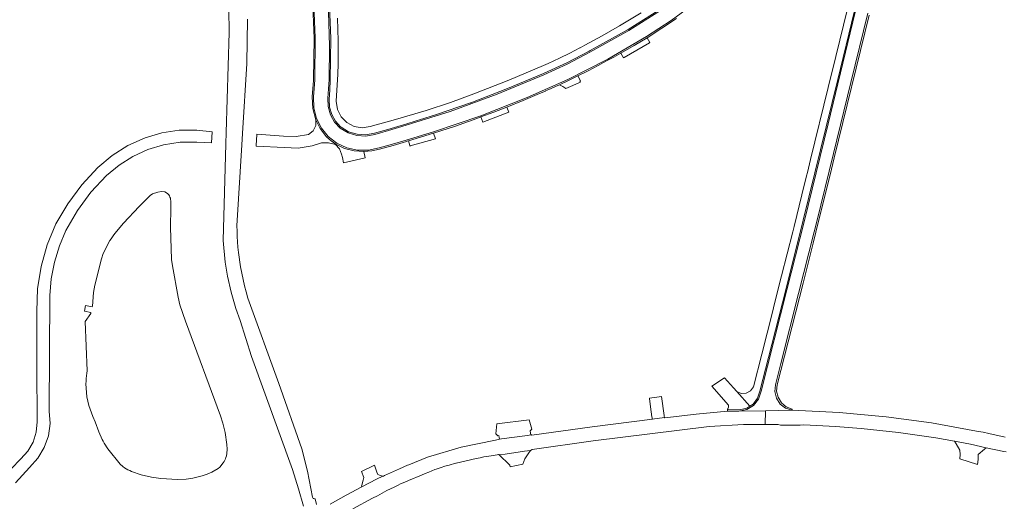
# Model space of a CAD drawing. Header units: metres. Extents: x 166325 to 190320, y 381923 to 404576.
# Tile 141 of 256: x 167646 to 167909, y 387006 to 387135. Entities that reach past the tile are written whole.
import ezdxf

# ---------------------------------------------------------------- set-up
doc = ezdxf.new("R2010")
doc.units = ezdxf.units.M
for name, color, linetype, lineweight in [('B-WE-OG-WATER_BEEK-GV', 8, 'Continuous', 18), ('B-WE-OG-WATER_MEER-GV', 8, 'Continuous', 18), ('B-WE-VH-VERHARDING_ASFALT-GV', 8, 'Continuous', 18), ('B-WE-VH-VERHARDING_BETONSTRAATSTEEN-GV', 8, 'Continuous', 18)]:
    doc.layers.add(name, color=color, linetype=linetype, lineweight=lineweight)

msp = doc.modelspace()

# ---------------------------------------------------------------- linework, layer by layer
at = {"layer": 'B-WE-OG-WATER_BEEK-GV', "flags": 128}
for points in [[(167702.015, 387137.992), (167702.133, 387131.687), (167701.287, 387104.927), (167701.192, 387101.947), (167700.492, 387076.09), (167701.033, 387070.294), (167701.655, 387066.481), (167702.605, 387062.235), (167703.888, 387057.828), (167705.013, 387054.649), (167708.074, 387045.019), (167719.03, 387014.767), (167720.614, 387009.589), (167722.01, 387004.945)], [(167725.432, 387005.419), (167725.131, 387006.968), (167724.949, 387006.949), (167724.77, 387006.982), (167724.607, 387007.063), (167724.473, 387007.187), (167724.379, 387007.344), (167723.058, 387014.373), (167721.585, 387020.299), (167715.374, 387037.783), (167707.124, 387060.654), (167706.644, 387062.303), (167706.206, 387063.963), (167705.81, 387065.634), (167705.458, 387067.315), (167705.148, 387069.004), (167704.602, 387072.897), (167704.461, 387074.311), (167704.35, 387075.727), (167704.269, 387077.145), (167704.217, 387078.565), (167704.196, 387079.985), (167705.512, 387101.688), (167705.688, 387104.663), (167706.802, 387123.456), (167706.974, 387135.268)]]:
    msp.add_lwpolyline(points, dxfattribs=at)
at = {"layer": 'B-WE-OG-WATER_MEER-GV', "flags": 128}
msp.add_lwpolyline([(167665.133, 387056.765), (167665.091, 387056.57), (167663.626, 387054.431), (167664.128, 387041.225), (167664.014, 387040.526), (167663.924, 387039.823), (167663.857, 387039.117), (167663.814, 387038.41), (167663.794, 387037.701), (167663.814, 387036.529), (167663.899, 387035.36), (167664.049, 387034.198), (167664.262, 387033.046), (167664.54, 387031.907), (167665.591, 387028.943), (167666.29, 387027.507), (167667.234, 387024.833), (167668.124, 387022.849), (167668.397, 387022.327), (167668.686, 387021.814), (167668.992, 387021.31), (167669.313, 387020.817), (167669.651, 387020.334), (167672.983, 387016.192), (167673.681, 387015.582), (167674.114, 387015.274), (167674.563, 387014.989), (167675.026, 387014.729), (167675.502, 387014.492), (167675.99, 387014.281), (167678.552, 387013.396), (167681.342, 387012.733), (167683.804, 387012.354), (167688.25, 387012.085), (167690.644, 387012.216), (167692.383, 387012.466), (167694.929, 387013.082), (167696.255, 387013.528), (167697.481, 387014.057), (167699.147, 387015.045), (167699.63, 387015.429), (167700.546, 387016.534), (167700.752, 387016.892), (167700.938, 387017.26), (167701.104, 387017.637), (167701.249, 387018.024), (167701.373, 387018.417), (167701.515, 387019.037), (167701.597, 387020.203), (167701.499, 387021.48), (167701.036, 387024.687), (167700.45, 387027.224), (167699.811, 387029.152), (167690.388, 387054.438), (167688.914, 387058.865), (167688.437, 387060.86), (167686.925, 387069.25), (167686.713, 387071), (167686.379, 387079.61), (167686.536, 387084.837), (167686.494, 387086.726), (167686.453, 387087.057), (167686.378, 387087.381), (167686.268, 387087.696), (167686.126, 387087.997), (167685.952, 387088.281), (167685.655, 387088.622), (167684.897, 387089.051), (167683.988, 387089.183), (167683.033, 387089.043), (167681.631, 387088.522), (167681.011, 387088.126), (167678.029, 387085.174), (167673.846, 387080.663), (167671.991, 387078.516), (167671.602, 387078.039), (167671.226, 387077.55), (167670.864, 387077.051), (167670.517, 387076.543), (167670.184, 387076.024), (167668.425, 387072.606), (167667.943, 387071.163), (167666.201, 387064.13), (167665.851, 387062.114), (167665.51, 387058.525), (167665.468, 387058.33), (167663.708, 387058.707), (167663.373, 387057.142)], close=True, dxfattribs=at)
at = {"layer": 'B-WE-VH-VERHARDING_ASFALT-GV', "flags": 128}
msp.add_lwpolyline([(167725.282, 387108.39), (167725.279, 387106.81), (167724.566, 387105.401), (167723.294, 387104.464), (167719.998, 387103.882), (167716.655, 387104.03), (167709.537, 387104.532), (167709.531, 387104.432), (167709.355, 387101.458), (167709.348, 387101.338), (167709.398, 387101.336), (167716.807, 387100.923), (167720.605, 387100.786), (167724.356, 387101.394), (167726.79, 387102.209), (167728.706, 387102.248), (167730.55, 387101.727), (167730.61, 387101.822), (167729.376, 387102.734), (167728.221, 387103.744), (167728.101, 387103.865), (167726.487, 387106)], close=True, dxfattribs=at)
for points in [[(167644.979, 387011.178), (167648.694, 387015.316), (167650.931, 387017.788), (167652.635, 387020.654), (167653.736, 387023.801), (167654.193, 387027.103), (167653.986, 387030.431), (167654.123, 387061.306), (167654.509, 387065.82), (167655.363, 387070.269), (167656.676, 387074.605), (167658.434, 387078.78), (167661.506, 387084.06), (167665.139, 387088.971), (167669.29, 387093.453), (167672.66, 387096.242), (167676.367, 387098.565), (167680.347, 387100.382), (167684.53, 387101.662), (167688.966, 387102.398), (167693.462, 387102.372), (167697.366, 387102.176), (167697.568, 387105.15), (167693.478, 387105.586), (167688.771, 387105.553), (167684.116, 387104.853), (167679.608, 387103.501), (167675.038, 387101.473), (167670.792, 387098.834), (167666.95, 387095.634), (167662.699, 387090.985), (167658.952, 387085.922), (167655.75, 387080.497), (167653.416, 387074.927), (167651.775, 387069.116), (167650.851, 387063.148), (167650.657, 387057.112), (167650.681, 387042.388), (167650.706, 387027.519), (167650.508, 387024.734), (167649.685, 387022.065), (167648.281, 387019.651), (167646.368, 387017.617), (167643.746, 387014.931)], [(167735.152, 387004.259), (167740.479, 387007.099), (167741.749, 387007.777), (167744.296, 387009.135), (167746.221, 387010.076), (167747.128, 387010.507), (167748.156, 387010.996), (167748.416, 387011.114), (167749.109, 387011.429), (167750.072, 387011.842), (167753.587, 387013.296), (167754.58, 387013.703), (167755.515, 387014.087), (167757.106, 387014.74), (167757.446, 387014.873), (167757.79, 387014.996), (167758.81, 387015.333), (167759.836, 387015.65), (167760.98, 387015.98), (167761.539, 387016.131), (167762.13, 387016.291), (167762.452, 387016.373), (167762.776, 387016.451), (167762.812, 387016.459), (167765.501, 387017.086), (167768.226, 387017.717), (167769.244, 387017.939), (167770.268, 387018.136), (167772.212, 387018.474), (167773.773, 387018.724), (167774.161, 387018.786), (167774.212, 387018.791), (167774.929, 387018.747), (167775.914, 387018.92), (167781.123, 387019.665), (167782.758, 387019.908), (167783.187, 387020.106), (167799.507, 387022.464), (167830.495, 387026.297), (167839.71, 387026.87), (167845.516, 387026.833), (167845.572, 387030.509), (167838.427, 387030.395), (167835.421, 387030.407), (167827.025, 387029.576), (167818.642, 387028.623), (167818.551, 387028.685), (167815.312, 387028.297), (167815.323, 387028.226), (167799.207, 387026.163), (167783.108, 387023.965), (167782.963, 387024.104), (167782.795, 387024.079), (167781.933, 387023.91), (167774.978, 387022.974), (167774.438, 387022.875), (167773.318, 387022.642), (167764.137, 387020.729), (167755.139, 387018.083), (167750.158, 387016.054), (167749.817, 387015.915), (167747.664, 387014.936), (167743.702, 387013.172), (167743.393, 387013.034), (167743.253, 387012.972), (167741.554, 387012.166), (167737.644, 387010.168), (167733.386, 387007.877), (167729.172, 387005.505)], [(167909.728, 387023.417), (167905.386, 387024.455), (167903.832, 387024.743), (167902.031, 387025.078), (167889.99, 387027.236), (167877.869, 387028.89), (167865.31, 387029.998), (167852.717, 387030.623), (167845.572, 387030.509), (167845.516, 387026.833), (167848.943, 387026.811), (167849.575, 387026.659), (167854.902, 387026.604), (167855.885, 387026.697), (167864.363, 387026.294), (167870.003, 387025.833), (167871.157, 387025.728), (167876.18, 387025.2), (167881.202, 387024.671), (167886.201, 387023.953), (167891.2, 387023.235), (167896.177, 387022.375), (167900.431, 387021.563), (167904.657, 387020.614), (167909.382, 387019.613), (167910.029, 387019.481)]]:
    msp.add_lwpolyline(points, dxfattribs=at)
at = {"layer": 'B-WE-VH-VERHARDING_BETONSTRAATSTEEN-GV', "flags": 128}
for points in [[(167724.679, 387141.52), (167725.137, 387130.313), (167725.008, 387119.097), (167724.871, 387116.784), (167724.685, 387114.474), (167724.781, 387111.569), (167725.491, 387108.751), (167726.781, 387106.147), (167728.594, 387103.876), (167730.907, 387102.08), (167733.557, 387100.834), (167736.416, 387100.2), (167739.344, 387100.207), (167742.2, 387100.855), (167745.825, 387101.845), (167749.436, 387102.882), (167756.778, 387105.127), (167769.408, 387109.456), (167781.823, 387114.369), (167792.755, 387119.193), (167803.4, 387124.622), (167813.723, 387130.641), (167820.344, 387134.921), (167826.704, 387139.58)], [(167826.704, 387139.58), (167820.344, 387134.921), (167813.723, 387130.641), (167803.4, 387124.622), (167792.755, 387119.193), (167781.823, 387114.369), (167769.408, 387109.456), (167756.778, 387105.127), (167749.436, 387102.882), (167745.825, 387101.845), (167742.2, 387100.855), (167739.344, 387100.207), (167736.416, 387100.2), (167733.557, 387100.834), (167730.907, 387102.08), (167728.594, 387103.876), (167726.781, 387106.147), (167725.491, 387108.751), (167724.781, 387111.569), (167724.685, 387114.474), (167724.871, 387116.784), (167725.008, 387119.097), (167725.137, 387130.313), (167724.679, 387141.52)], [(167724.362, 387141.132), (167724.805, 387130.138), (167724.669, 387119.135), (167724.66, 387118.929), (167724.525, 387116.715), (167724.352, 387114.504), (167724.486, 387111.397), (167725.282, 387108.39), (167726.487, 387106), (167728.101, 387103.865), (167728.221, 387103.744), (167729.376, 387102.734), (167730.61, 387101.822), (167732.982, 387100.724), (167735.511, 387100.063), (167738.117, 387099.86), (167740.254, 387100.041), (167742.342, 387100.53), (167745.967, 387101.527), (167749.574, 387102.587), (167749.73, 387102.626), (167750.057, 387102.728), (167756.8, 387104.776), (167762.619, 387106.673), (167768.387, 387108.722), (167769.446, 387109.123), (167772.905, 387110.442), (167776.352, 387111.791), (167780.77, 387113.57), (167785.167, 387115.399), (167786.705, 387116.068), (167786.752, 387116.088), (167787.209, 387116.286), (167788.244, 387116.736), (167788.403, 387116.799), (167789.431, 387117.249), (167790.453, 387117.713), (167792.934, 387118.885), (167795.398, 387120.093), (167798.129, 387121.484), (167800.838, 387122.919), (167802.248, 387123.681), (167803.063, 387124.115), (167804.985, 387125.163), (167806.894, 387126.233), (167810.423, 387128.26), (167813.921, 387130.341), (167817.879, 387132.859), (167821.784, 387135.458)], [(167818.717, 387138.803), (167808.881, 387132.567), (167798.714, 387126.886), (167798.457, 387126.75), (167792.46, 387123.656), (167786.341, 387120.813), (167786.167, 387120.736), (167776.537, 387116.707), (167766.803, 387112.937), (167766.632, 387112.88), (167757.611, 387109.746), (167748.482, 387106.941), (167748.126, 387106.837), (167744.568, 387105.807), (167741.001, 387104.812), (167738.685, 387104.36), (167736.329, 387104.48), (167734.071, 387105.164), (167732.044, 387106.373), (167731.917, 387106.477), (167730.543, 387108.006), (167729.541, 387109.8), (167728.959, 387111.771), (167728.826, 387113.822), (167728.999, 387116.368), (167729.158, 387118.915), (167729.168, 387119.106), (167729.289, 387130.121), (167728.844, 387141.128)], [(167728.844, 387141.128), (167729.289, 387130.121), (167729.168, 387119.106), (167729.158, 387118.915), (167728.999, 387116.368), (167728.826, 387113.822), (167728.959, 387111.771), (167729.541, 387109.8), (167730.543, 387108.006), (167731.917, 387106.477), (167732.044, 387106.373), (167734.071, 387105.164), (167736.329, 387104.48), (167738.685, 387104.36), (167741.001, 387104.812), (167744.568, 387105.807), (167748.126, 387106.837), (167748.482, 387106.941), (167757.611, 387109.746), (167766.632, 387112.88), (167766.803, 387112.937), (167776.537, 387116.707), (167786.167, 387120.736), (167786.341, 387120.813), (167792.46, 387123.656), (167798.457, 387126.75), (167798.714, 387126.886), (167808.881, 387132.567), (167818.717, 387138.803)], [(167728.726, 387137.203), (167728.954, 387128.178), (167728.823, 387119.15), (167728.692, 387116.664), (167728.493, 387114.182), (167728.584, 387111.919), (167729.198, 387109.738), (167730.301, 387107.76), (167731.833, 387106.091), (167733.924, 387104.859), (167736.247, 387104.156), (167738.671, 387104.023), (167741.057, 387104.466), (167744.707, 387105.485), (167748.342, 387106.555), (167761.19, 387110.606), (167773.843, 387115.23), (167786.275, 387120.418), (167792.525, 387123.287), (167798.626, 387126.459), (167809.064, 387132.294), (167819.161, 387138.701)], [(167819.161, 387138.701), (167809.064, 387132.294), (167798.626, 387126.459), (167792.525, 387123.287), (167786.275, 387120.418), (167773.843, 387115.23), (167761.19, 387110.606), (167748.342, 387106.555), (167744.707, 387105.485), (167741.057, 387104.466), (167738.671, 387104.023), (167736.247, 387104.156), (167733.924, 387104.859), (167731.833, 387106.091), (167730.301, 387107.76), (167729.198, 387109.738), (167728.584, 387111.919), (167728.493, 387114.182), (167728.692, 387116.664), (167728.823, 387119.15), (167728.954, 387128.178), (167728.726, 387137.203)], [(167812.37, 387137.014), (167806.554, 387133.497), (167801.933, 387130.859), (167797.251, 387128.331), (167795.991, 387127.657), (167795.896, 387127.608), (167793.212, 387126.195), (167790.492, 387124.851), (167788.962, 387124.134), (167787.422, 387123.439), (167786.23, 387122.912), (167776.935, 387118.977), (167767.536, 387115.298), (167761.323, 387113.041), (167754.832, 387110.863), (167746.651, 387108.453), (167739.872, 387106.551), (167737.703, 387106.244), (167735.545, 387106.616), (167733.603, 387107.631), (167732.066, 387109.191), (167731.081, 387111.147), (167730.741, 387113.311), (167731.199, 387120.546), (167731.252, 387123.381), (167731.253, 387129.474), (167731.078, 387135.564)], [(167869.295, 387137.21), (167864.906, 387119.19), (167855.658, 387081.527), (167850.998, 387062.895), (167846.385, 387044.766), (167844.101, 387035.76), (167843.495, 387033.847), (167842.27, 387032.257), (167841.395, 387031.703), (167840.575, 387031.183), (167838.614, 387030.754), (167835.394, 387030.797), (167835.421, 387030.407), (167838.427, 387030.395), (167840.56, 387030.813), (167842.416, 387031.942), (167843.768, 387033.644), (167844.449, 387035.708), (167851.326, 387062.845), (167855.904, 387081.105), (167862.369, 387107.303), (167869.629, 387137.16)], [(167867.509, 387138.062), (167864.399, 387125.309), (167862.346, 387116.971), (167857.633, 387097.716), (167856.791, 387094.264), (167856.581, 387093.397), (167855.781, 387090.085), (167855.71, 387089.796), (167855.344, 387088.291), (167853.231, 387079.854), (167852.868, 387078.389), (167849.899, 387066.602), (167848.021, 387059.177), (167847.438, 387056.876), (167844.594, 387045.671), (167842.374, 387036.921), (167841.594, 387035.853), (167840.429, 387035.227), (167839.108, 387035.167), (167837.892, 387035.684), (167841.395, 387031.703), (167842.27, 387032.257), (167843.495, 387033.847), (167844.101, 387035.76), (167846.385, 387044.766), (167850.998, 387062.895), (167855.658, 387081.527), (167864.906, 387119.19), (167869.295, 387137.21)], [(167869.629, 387137.16), (167862.369, 387107.303), (167855.904, 387081.105), (167851.326, 387062.845), (167844.449, 387035.708), (167843.768, 387033.644), (167842.416, 387031.942), (167840.56, 387030.813), (167838.427, 387030.395), (167845.572, 387030.509), (167852.717, 387030.623), (167850.964, 387031.19), (167849.503, 387032.311), (167848.501, 387033.857), (167848.076, 387035.65), (167848.276, 387037.481), (167849.728, 387043.186), (167854.468, 387061.858), (167858.629, 387078.408), (167859.231, 387080.835), (167863.794, 387099.364), (167868.433, 387118.352), (167872.973, 387136.948)], [(167872.973, 387136.948), (167868.433, 387118.352), (167863.794, 387099.364), (167859.231, 387080.835), (167858.629, 387078.408), (167854.468, 387061.858), (167849.728, 387043.186), (167848.276, 387037.481), (167848.076, 387035.65), (167848.501, 387033.857), (167849.503, 387032.311), (167850.964, 387031.19), (167852.717, 387030.623), (167852.747, 387030.965), (167851.164, 387031.575), (167849.859, 387032.659), (167848.968, 387034.102), (167848.584, 387035.754), (167848.747, 387037.442), (167855.665, 387064.692), (167858.353, 387075.37), (167859.099, 387078.301), (167863.237, 387095.199), (167863.958, 387098.146), (167873.319, 387136.373)]]:
    msp.add_lwpolyline(points, dxfattribs=at)
for points in [[(167806.894, 387126.233), (167807.643, 387124.917), (167807.786, 387125.001), (167814.575, 387128.969), (167814.688, 387129.041), (167813.921, 387130.341), (167810.423, 387128.26)], [(167792.161, 387116.723), (167796.072, 387118.396), (167795.932, 387118.694), (167796.066, 387118.753), (167795.398, 387120.093), (167792.934, 387118.885), (167790.453, 387117.713), (167791.333, 387117.263)], [(167776.902, 387110.4), (167776.352, 387111.791), (167772.905, 387110.442), (167769.446, 387109.123), (167769.97, 387107.749)], [(167757.27, 387103.255), (167756.8, 387104.776), (167750.057, 387102.728), (167750.405, 387101.493), (167750.448, 387101.356), (167750.49, 387101.368)], [(167738.117, 387099.86), (167735.511, 387100.063), (167732.982, 387100.724), (167730.61, 387101.822), (167730.55, 387101.727), (167731.616, 387100.621), (167732.195, 387099.199), (167732.385, 387098.283), (167732.734, 387096.813), (167738.502, 387098.173)], [(167835.394, 387030.797), (167838.614, 387030.754), (167840.575, 387031.183), (167841.395, 387031.703), (167837.892, 387035.684), (167837.018, 387036.677), (167834.658, 387039.326), (167831.204, 387037.048), (167835.726, 387031.997), (167835.718, 387031.493), (167835.546, 387031.019), (167835.475, 387030.905)], [(167815.231, 387028.851), (167815.263, 387028.617), (167815.312, 387028.297), (167818.551, 387028.685), (167818.51, 387029.017), (167818.484, 387029.216), (167817.807, 387034.309), (167814.545, 387033.87), (167814.554, 387033.802), (167814.863, 387031.54)], [(167773.689, 387027.015), (167773.48, 387024.361), (167773.948, 387023.809), (167774.271, 387023.859), (167774.358, 387023.345), (167774.438, 387022.875), (167774.978, 387022.974), (167781.933, 387023.91), (167782.795, 387024.079), (167782.74, 387024.516), (167782.651, 387025.167), (167783.089, 387025.602), (167782.386, 387028.077)], [(167904.209, 387020.227), (167904.657, 387020.614), (167900.431, 387021.563), (167896.177, 387022.375), (167896.57, 387021.679), (167897.565, 387019.919), (167897.676, 387018.782), (167897.561, 387017.606), (167902.352, 387016.097), (167902.494, 387017.465), (167902.537, 387018.783)], [(167780.69, 387016.219), (167781.176, 387017.627), (167782.306, 387019.256), (167782.758, 387019.908), (167781.123, 387019.665), (167775.914, 387018.92), (167774.929, 387018.747), (167774.212, 387018.791), (167777.169, 387015.904), (167777.262, 387015.488)], [(167737.644, 387010.168), (167741.554, 387012.166), (167743.253, 387012.972), (167743.143, 387013.007), (167742.355, 387013.3), (167741.858, 387013.458), (167741.627, 387014.095), (167740.971, 387015.908), (167737.53, 387014.247), (167738.167, 387012.6), (167737.986, 387011.941), (167737.626, 387010.634), (167737.549, 387010.355)]]:
    msp.add_lwpolyline(points, close=True, dxfattribs=at)

doc.saveas('drawing.dxf')
